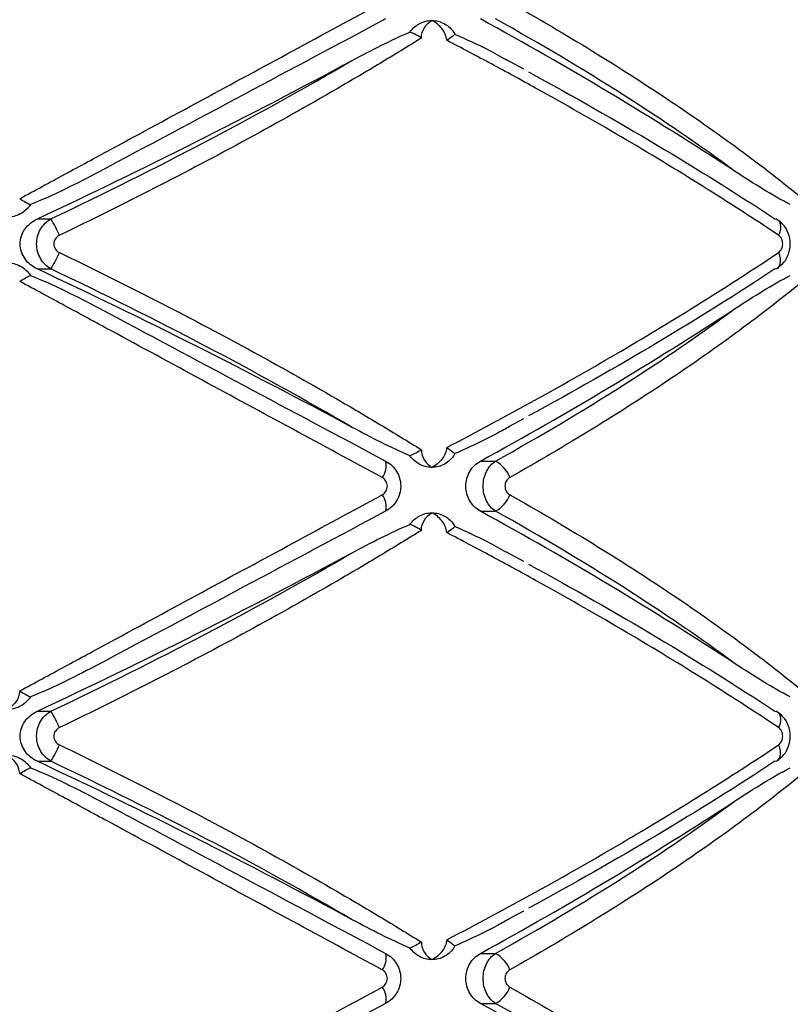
# Paper-space layout '_Frontal' of a CAD drawing. Header units: millimetres. Extents: x -255 to 145, y -320 to 324.
# Tile 8 of 18: x -54 to -13, y -114 to -62. Entities that reach past the tile are written whole.
import ezdxf

# ---------------------------------------------------------------- set-up
doc = ezdxf.new("R2010")
doc.units = ezdxf.units.MM

psp = doc.layouts.new('_Frontal')

# ---------------------------------------------------------------- linework, layer by layer
at = {"color": 7, "linetype": 'Continuous', "lineweight": 25}
for p, q in [((-27.27, -64.463), (-28.183, -63.965)), ((-52.967, -72.368), (-52.248, -72.368)), ((-52.967, -75.015), (-52.248, -75.015)), ((-28.02, -83.325), (-27.27, -82.919)), ((-29.553, -85.16), (-28.754, -85.16)), ((-29.553, -87.807), (-28.754, -87.807)), ((-27.27, -90.463), (-28.183, -89.965)), ((-52.967, -98.368), (-52.248, -98.368)), ((-52.967, -101.015), (-52.248, -101.015)), ((-28.02, -109.325), (-27.27, -108.919)), ((-29.553, -111.16), (-28.754, -111.16)), ((-29.553, -113.807), (-28.754, -113.807))]:
    psp.add_line(p, q, dxfattribs=at)
at = {"color": 7, "linetype": 'Continuous', "lineweight": 25, "flags": 128}
for points in [[(-13.992, -72.368), (-13.892, -72.392), (-13.81, -72.447), (-13.748, -72.529), (-13.71, -72.637), (-13.696, -72.767), (-13.706, -72.914), (-13.741, -73.072), (-13.799, -73.237)], [(-13.992, -75.015), (-13.892, -74.991), (-13.849, -74.967)], [(-13.992, -98.368), (-13.892, -98.392), (-13.81, -98.447), (-13.748, -98.529), (-13.71, -98.637), (-13.696, -98.767), (-13.706, -98.914), (-13.741, -99.072), (-13.799, -99.237)], [(-13.992, -101.015), (-13.892, -100.991), (-13.849, -100.967)]]:
    psp.add_lwpolyline(points, dxfattribs=at)
at = {"color": 8, "linetype": 'Continuous', "lineweight": 25, "flags": 128}
for points in [[(-13.849, -74.967), (-13.81, -74.936), (-13.748, -74.853), (-13.71, -74.745), (-13.696, -74.615), (-13.706, -74.469), (-13.741, -74.31), (-13.799, -74.145)], [(-13.849, -100.967), (-13.81, -100.936), (-13.748, -100.853), (-13.71, -100.745), (-13.696, -100.615), (-13.706, -100.469), (-13.741, -100.31), (-13.799, -100.145)]]:
    psp.add_lwpolyline(points, dxfattribs=at)
at = {"color": 7, "linetype": 'Continuous', "lineweight": 25}
for centre, radius, start, end in [((-126.893, -239.642), 202.732, 56.86516, 61.30517), ((-194.297, 229.4), 333.223, 295.09563, 298.29826), ((-60.398, -77.123), 9.436, 24.3163, 30.2588), ((-60.398, -70.26), 9.436, 329.7412, 335.6837), ((-194.297, -376.782), 333.223, 61.70174, 64.90437), ((-126.893, 92.674), 202.732, 298.69483, 303.13484), ((-35.535, -85.414), 1.004, 322.1599, 14.6145), ((-29.566, -86.622), 1.672, 20.7497, 60.9383), ((-35.535, -87.554), 1.004, 345.3855, 37.8401), ((-29.566, -86.345), 1.672, 299.0617, 339.2503), ((-126.893, -265.642), 202.732, 56.86516, 61.30517), ((-194.297, 203.4), 333.223, 295.09563, 298.29826), ((-60.398, -103.123), 9.436, 24.3163, 30.2588), ((-60.398, -96.26), 9.436, 329.7412, 335.6837), ((-194.297, -402.782), 333.223, 61.70174, 64.90437), ((-126.893, 66.674), 202.732, 298.69483, 303.13484), ((-35.535, -111.414), 1.004, 322.1599, 14.6145), ((-29.566, -112.622), 1.672, 20.7497, 60.9383), ((-35.535, -113.554), 1.004, 345.3855, 37.8401), ((-29.566, -112.345), 1.672, 299.0617, 339.2503), ((-126.893, -291.642), 202.732, 56.86516, 61.30517)]:
    psp.add_arc(centre, radius, start, end, dxfattribs=at)
for points, knots in [([(-53.901, -71.302), (-53.111, -70.874), (-52.316, -70.444), (-50.717, -69.579), (-49.912, -69.144), (-47.495, -67.836), (-45.884, -66.964), (-42.672, -65.227), (-41.067, -64.359), (-37.883, -62.637), (-36.302, -61.782), (-34.742, -60.938)], [0, 0, 0, 0, 0.125, 0.125, 0.25, 0.25, 0.5, 0.5, 0.75, 0.75, 1, 1, 1, 1]), ([(-28.002, -60.938), (-26.503, -61.785), (-25.044, -62.643), (-22.239, -64.363), (-20.891, -65.227), (-18.302, -66.959), (-17.062, -67.828), (-15.285, -69.136), (-14.706, -69.574), (-13.588, -70.442), (-13.047, -70.873), (-12.524, -71.302)], [0, 0, 0, 0, 0.25, 0.25, 0.5, 0.5, 0.75, 0.75, 0.875, 0.875, 1, 1, 1, 1]), ([(-34.563, -61.807), (-37.045, -63.131), (-39.547, -64.465), (-44.59, -67.155), (-47.131, -68.51), (-49.693, -69.877)], [0, 0, 0, 0, 0.5, 0.5, 1, 1, 1, 1]), ([(-16.078, -69.877), (-17.923, -68.51), (-19.906, -67.155), (-24.133, -64.465), (-26.377, -63.131), (-28.754, -61.807)], [0, 0, 0, 0, 0.5, 0.5, 1, 1, 1, 1]), ([(-32.794, -62.068), (-32.69, -62.01), (-32.58, -61.966), (-32.353, -61.907), (-32.235, -61.891), (-32.118, -61.891)], [0, 0, 0, 0, 0.5, 0.5, 1, 1, 1, 1]), ([(-32.671, -62.818), (-32.671, -62.62), (-32.614, -62.433), (-32.418, -62.115), (-32.28, -61.985), (-32.118, -61.891)], [0, 0, 0, 0, 0.5, 0.5, 1, 1, 1, 1]), ([(-31.339, -62.936), (-31.359, -62.717), (-31.454, -62.503), (-31.732, -62.142), (-31.916, -61.994), (-32.118, -61.891)], [0, 0, 0, 0, 0.5, 0.5, 1, 1, 1, 1]), ([(-32.118, -61.891), (-32.002, -61.891), (-31.886, -61.906), (-31.659, -61.966), (-31.55, -62.01), (-31.446, -62.068)], [0, 0, 0, 0, 0.5, 0.5, 1, 1, 1, 1]), ([(-31.446, -62.068), (-31.346, -62.124), (-31.247, -62.196), (-31.059, -62.379), (-30.972, -62.488), (-30.899, -62.615)], [0, 0, 0, 0, 0.5, 0.5, 1, 1, 1, 1]), ([(-32.671, -62.818), (-33.386, -63.262), (-34.116, -63.708), (-35.604, -64.601), (-36.363, -65.049), (-38.668, -66.387), (-40.24, -67.27), (-43.451, -69.018), (-45.092, -69.884), (-48.415, -71.583), (-50.1, -72.42), (-51.799, -73.237)], [0, 0, 0, 0, 0.125, 0.125, 0.25, 0.25, 0.5, 0.5, 0.75, 0.75, 1, 1, 1, 1]), ([(-36.329, -64.001), (-35.827, -63.73), (-35.323, -63.467), (-34.308, -62.964), (-33.797, -62.724), (-33.28, -62.506)], [0, 0, 0, 0, 0.5, 0.5, 1, 1, 1, 1]), ([(-30.899, -62.615), (-30.325, -62.871), (-29.395, -63.284), (-28.519, -63.778), (-28.184, -63.967)], [0, 0, 0, 0, 0.618325, 1, 1, 1, 1]), ([(-13.799, -73.237), (-15.097, -72.37), (-16.449, -71.497), (-19.225, -69.761), (-20.653, -68.896), (-23.587, -67.174), (-25.092, -66.316), (-27.411, -65.033), (-28.191, -64.608), (-29.759, -63.767), (-30.547, -63.35), (-31.339, -62.936)], [0, 0, 0, 0, 0.25, 0.25, 0.5, 0.5, 0.75, 0.75, 0.875, 0.875, 1, 1, 1, 1]), ([(-52.248, -72.368), (-49.442, -71.036), (-46.712, -69.673), (-41.404, -66.885), (-38.825, -65.46), (-36.329, -64.001)], [0, 0, 0, 0, 0.5, 0.5, 1, 1, 1, 1]), ([(-27.016, -64.607), (-24.652, -65.89), (-22.386, -67.179), (-18.045, -69.766), (-15.97, -71.064), (-13.992, -72.368)], [0, 0, 0, 0, 0.5, 0.5, 1, 1, 1, 1]), ([(-49.693, -69.877), (-50.286, -70.193), (-50.884, -70.5), (-52.096, -71.085), (-52.708, -71.363), (-53.333, -71.615)], [0, 0, 0, 0, 0.5, 0.5, 1, 1, 1, 1]), ([(-13.18, -71.615), (-13.667, -71.363), (-14.149, -71.085), (-15.114, -70.5), (-15.595, -70.193), (-16.078, -69.877)], [0, 0, 0, 0, 0.5, 0.5, 1, 1, 1, 1]), ([(-53.333, -71.615), (-53.402, -71.718), (-53.482, -71.811), (-53.664, -71.977), (-53.766, -72.049), (-53.876, -72.107)], [0, 0, 0, 0, 0.5, 0.5, 1, 1, 1, 1]), ([(-53.876, -72.107), (-53.985, -72.166), (-54.099, -72.209), (-54.336, -72.269), (-54.46, -72.284), (-54.582, -72.284)], [0, 0, 0, 0, 0.5, 0.5, 1, 1, 1, 1]), ([(-52.967, -75.015), (-53.096, -74.955), (-53.215, -74.88), (-53.434, -74.703), (-53.533, -74.599), (-53.695, -74.371), (-53.762, -74.243), (-53.851, -73.976), (-53.874, -73.836), (-53.875, -73.411), (-53.781, -73.133), (-53.452, -72.669), (-53.225, -72.489), (-52.967, -72.368)], [0, 0, 0, 0, 0.125, 0.125, 0.25, 0.25, 0.375, 0.375, 0.5, 0.5, 0.75, 0.75, 1, 1, 1, 1]), ([(-52.248, -75.015), (-52.362, -74.951), (-52.465, -74.873), (-52.651, -74.688), (-52.732, -74.581), (-52.864, -74.352), (-52.917, -74.225), (-52.986, -73.965), (-53.004, -73.829), (-53.004, -73.421), (-52.933, -73.152), (-52.667, -72.686), (-52.475, -72.495), (-52.248, -72.368)], [0, 0, 0, 0, 0.125, 0.125, 0.25, 0.25, 0.375, 0.375, 0.5, 0.5, 0.75, 0.75, 1, 1, 1, 1]), ([(-13.851, -74.961), (-13.733, -74.869), (-13.482, -74.674), (-13.246, -74.221), (-13.151, -73.677), (-13.256, -73.121), (-13.527, -72.647), (-13.805, -72.458), (-13.936, -72.37)], [0, 0, 0, 0, 0.145945, 0.308791, 0.483876, 0.672673, 0.846125, 1, 1, 1, 1]), ([(-51.799, -73.237), (-51.887, -73.279), (-51.962, -73.342), (-52.071, -73.502), (-52.101, -73.596), (-52.101, -73.788), (-52.07, -73.884), (-51.962, -74.041), (-51.886, -74.104), (-51.799, -74.145)], [0, 0, 0, 0, 0.25, 0.25, 0.5, 0.5, 0.75, 0.75, 1, 1, 1, 1]), ([(-13.799, -74.145), (-13.733, -74.101), (-13.678, -74.035), (-13.602, -73.876), (-13.582, -73.784), (-13.582, -73.599), (-13.602, -73.506), (-13.678, -73.348), (-13.733, -73.281), (-13.799, -73.237)], [0, 0, 0, 0, 0.25, 0.25, 0.5, 0.5, 0.75, 0.75, 1, 1, 1, 1]), ([(-51.799, -74.145), (-50.094, -74.966), (-48.4, -75.807), (-45.078, -77.506), (-43.449, -78.366), (-40.251, -80.107), (-38.683, -80.987), (-36.379, -82.325), (-35.617, -82.774), (-34.122, -83.671), (-33.389, -84.119), (-32.671, -84.565)], [0, 0, 0, 0, 0.25, 0.25, 0.5, 0.5, 0.75, 0.75, 0.875, 0.875, 1, 1, 1, 1]), ([(-31.339, -84.446), (-29.758, -83.622), (-28.193, -82.781), (-25.106, -81.075), (-23.595, -80.214), (-20.655, -78.487), (-19.222, -77.619), (-16.44, -75.88), (-15.094, -75.011), (-13.799, -74.145)], [0, 0, 0, 0, 0.25, 0.25, 0.5, 0.5, 0.75, 0.75, 1, 1, 1, 1]), ([(-54.582, -74.684), (-54.46, -74.684), (-54.337, -74.699), (-54.099, -74.758), (-53.985, -74.802), (-53.876, -74.86)], [0, 0, 0, 0, 0.5, 0.5, 1, 1, 1, 1]), ([(-53.876, -74.86), (-53.766, -74.919), (-53.666, -74.99), (-53.484, -75.155), (-53.402, -75.249), (-53.333, -75.353)], [0, 0, 0, 0, 0.5, 0.5, 1, 1, 1, 1]), ([(-53.333, -75.353), (-52.708, -75.604), (-52.096, -75.883), (-50.884, -76.468), (-50.286, -76.775), (-49.693, -77.091)], [0, 0, 0, 0, 0.5, 0.5, 1, 1, 1, 1]), ([(-36.329, -83.382), (-38.825, -81.923), (-41.404, -80.498), (-46.712, -77.709), (-49.442, -76.346), (-52.248, -75.015)], [0, 0, 0, 0, 0.5, 0.5, 1, 1, 1, 1]), ([(-13.992, -75.015), (-15.97, -76.318), (-18.045, -77.617), (-22.386, -80.204), (-24.652, -81.492), (-27.016, -82.776)], [0, 0, 0, 0, 0.5, 0.5, 1, 1, 1, 1]), ([(-16.078, -77.091), (-15.595, -76.775), (-15.113, -76.468), (-14.149, -75.883), (-13.667, -75.604), (-13.18, -75.353)], [0, 0, 0, 0, 0.5, 0.5, 1, 1, 1, 1]), ([(-34.742, -86.03), (-36.307, -85.183), (-37.894, -84.324), (-41.075, -82.604), (-42.671, -81.741), (-45.873, -80.009), (-47.48, -79.14), (-49.899, -77.831), (-50.707, -77.394), (-52.311, -76.526), (-53.108, -76.095), (-53.901, -75.666)], [0, 0, 0, 0, 0.25, 0.25, 0.5, 0.5, 0.75, 0.75, 0.875, 0.875, 1, 1, 1, 1]), ([(-12.524, -75.666), (-13.045, -76.093), (-13.585, -76.523), (-14.699, -77.388), (-15.275, -77.824), (-17.051, -79.132), (-18.294, -80.003), (-20.89, -81.741), (-22.246, -82.609), (-25.055, -84.331), (-26.508, -85.186), (-28.002, -86.03)], [0, 0, 0, 0, 0.125, 0.125, 0.25, 0.25, 0.5, 0.5, 0.75, 0.75, 1, 1, 1, 1]), ([(-49.693, -77.091), (-47.131, -78.457), (-44.59, -79.813), (-39.547, -82.502), (-37.045, -83.837), (-34.563, -85.16)], [0, 0, 0, 0, 0.5, 0.5, 1, 1, 1, 1]), ([(-28.754, -85.16), (-26.377, -83.837), (-24.133, -82.502), (-19.906, -79.813), (-17.923, -78.457), (-16.078, -77.091)], [0, 0, 0, 0, 0.5, 0.5, 1, 1, 1, 1]), ([(-33.28, -84.877), (-33.797, -84.659), (-34.308, -84.419), (-35.322, -83.916), (-35.827, -83.652), (-36.329, -83.382)], [0, 0, 0, 0, 0.5, 0.5, 1, 1, 1, 1]), ([(-28.016, -83.334), (-28.225, -83.452), (-29.153, -83.978), (-30.137, -84.423), (-30.899, -84.767)], [0, 0, 0, 0, 0.224839, 1, 1, 1, 1]), ([(-32.671, -84.565), (-32.671, -84.763), (-32.613, -84.95), (-32.418, -85.267), (-32.28, -85.397), (-32.118, -85.491)], [0, 0, 0, 0, 0.5, 0.5, 1, 1, 1, 1]), ([(-31.339, -84.446), (-31.359, -84.665), (-31.454, -84.88), (-31.732, -85.24), (-31.916, -85.388), (-32.118, -85.491)], [0, 0, 0, 0, 0.5, 0.5, 1, 1, 1, 1]), ([(-31.339, -84.446), (-31.241, -84.509), (-31.152, -84.572), (-31.002, -84.684), (-30.942, -84.732), (-30.899, -84.767)], [0, 0, 0, 0, 0.5, 0.5, 1, 1, 1, 1]), ([(-34.563, -85.16), (-34.443, -85.224), (-34.335, -85.303), (-34.139, -85.489), (-34.053, -85.595), (-33.915, -85.826), (-33.86, -85.952), (-33.788, -86.212), (-33.769, -86.347), (-33.769, -86.753), (-33.843, -87.022), (-34.122, -87.487), (-34.323, -87.679), (-34.563, -87.807)], [0, 0, 0, 0, 0.125, 0.125, 0.25, 0.25, 0.375, 0.375, 0.5, 0.5, 0.75, 0.75, 1, 1, 1, 1]), ([(-30.899, -84.767), (-30.972, -84.895), (-31.059, -85.004), (-31.247, -85.186), (-31.346, -85.258), (-31.446, -85.315)], [0, 0, 0, 0, 0.5, 0.5, 1, 1, 1, 1]), ([(-29.553, -87.807), (-29.667, -87.745), (-29.771, -87.668), (-29.961, -87.485), (-30.045, -87.379), (-30.181, -87.149), (-30.236, -87.022), (-30.308, -86.76), (-30.327, -86.622), (-30.327, -86.21), (-30.252, -85.939), (-29.977, -85.474), (-29.781, -85.286), (-29.553, -85.16)], [0, 0, 0, 0, 0.125, 0.125, 0.25, 0.25, 0.375, 0.375, 0.5, 0.5, 0.75, 0.75, 1, 1, 1, 1]), ([(-28.754, -87.807), (-28.853, -87.743), (-28.943, -87.665), (-29.106, -87.479), (-29.177, -87.372), (-29.292, -87.142), (-29.337, -87.015), (-29.397, -86.756), (-29.412, -86.62), (-29.413, -86.214), (-29.351, -85.945), (-29.12, -85.481), (-28.953, -85.288), (-28.754, -85.16)], [0, 0, 0, 0, 0.125, 0.125, 0.25, 0.25, 0.375, 0.375, 0.5, 0.5, 0.75, 0.75, 1, 1, 1, 1]), ([(-32.118, -85.491), (-32.235, -85.491), (-32.352, -85.476), (-32.58, -85.417), (-32.69, -85.373), (-32.794, -85.315)], [0, 0, 0, 0, 0.5, 0.5, 1, 1, 1, 1]), ([(-31.446, -85.315), (-31.55, -85.373), (-31.659, -85.417), (-31.884, -85.476), (-32.002, -85.491), (-32.118, -85.491)], [0, 0, 0, 0, 0.5, 0.5, 1, 1, 1, 1]), ([(-34.742, -86.938), (-34.662, -86.895), (-34.594, -86.829), (-34.499, -86.67), (-34.473, -86.577), (-34.473, -86.39), (-34.5, -86.296), (-34.594, -86.138), (-34.662, -86.073), (-34.742, -86.03)], [0, 0, 0, 0, 0.25, 0.25, 0.5, 0.5, 0.75, 0.75, 1, 1, 1, 1]), ([(-28.002, -86.03), (-28.079, -86.073), (-28.144, -86.138), (-28.235, -86.298), (-28.259, -86.391), (-28.259, -86.578), (-28.234, -86.671), (-28.144, -86.829), (-28.079, -86.895), (-28.002, -86.938)], [0, 0, 0, 0, 0.25, 0.25, 0.5, 0.5, 0.75, 0.75, 1, 1, 1, 1]), ([(-53.901, -97.302), (-53.111, -96.874), (-52.316, -96.444), (-50.717, -95.579), (-49.912, -95.144), (-47.495, -93.836), (-45.884, -92.964), (-42.672, -91.227), (-41.067, -90.359), (-37.883, -88.637), (-36.302, -87.782), (-34.742, -86.938)], [0, 0, 0, 0, 0.125, 0.125, 0.25, 0.25, 0.5, 0.5, 0.75, 0.75, 1, 1, 1, 1]), ([(-28.002, -86.938), (-26.503, -87.785), (-25.044, -88.643), (-22.239, -90.363), (-20.891, -91.227), (-18.302, -92.959), (-17.062, -93.828), (-15.285, -95.136), (-14.706, -95.574), (-13.588, -96.442), (-13.047, -96.873), (-12.524, -97.302)], [0, 0, 0, 0, 0.25, 0.25, 0.5, 0.5, 0.75, 0.75, 0.875, 0.875, 1, 1, 1, 1]), ([(-34.563, -87.807), (-37.045, -89.131), (-39.547, -90.465), (-44.59, -93.155), (-47.131, -94.51), (-49.693, -95.877)], [0, 0, 0, 0, 0.5, 0.5, 1, 1, 1, 1]), ([(-16.078, -95.877), (-17.923, -94.51), (-19.906, -93.155), (-24.133, -90.465), (-26.377, -89.131), (-28.754, -87.807)], [0, 0, 0, 0, 0.5, 0.5, 1, 1, 1, 1]), ([(-32.794, -88.068), (-32.69, -88.01), (-32.58, -87.966), (-32.353, -87.907), (-32.235, -87.891), (-32.118, -87.891)], [0, 0, 0, 0, 0.5, 0.5, 1, 1, 1, 1]), ([(-32.671, -88.818), (-32.671, -88.62), (-32.614, -88.433), (-32.418, -88.115), (-32.28, -87.985), (-32.118, -87.891)], [0, 0, 0, 0, 0.5, 0.5, 1, 1, 1, 1]), ([(-31.339, -88.936), (-31.359, -88.717), (-31.454, -88.503), (-31.732, -88.142), (-31.916, -87.994), (-32.118, -87.891)], [0, 0, 0, 0, 0.5, 0.5, 1, 1, 1, 1]), ([(-32.118, -87.891), (-32.002, -87.891), (-31.886, -87.906), (-31.659, -87.966), (-31.55, -88.01), (-31.446, -88.068)], [0, 0, 0, 0, 0.5, 0.5, 1, 1, 1, 1]), ([(-31.446, -88.068), (-31.346, -88.124), (-31.247, -88.196), (-31.059, -88.379), (-30.972, -88.488), (-30.899, -88.615)], [0, 0, 0, 0, 0.5, 0.5, 1, 1, 1, 1]), ([(-32.671, -88.818), (-33.386, -89.262), (-34.116, -89.708), (-35.604, -90.601), (-36.363, -91.049), (-38.668, -92.387), (-40.24, -93.27), (-43.451, -95.018), (-45.092, -95.884), (-48.415, -97.583), (-50.1, -98.42), (-51.799, -99.237)], [0, 0, 0, 0, 0.125, 0.125, 0.25, 0.25, 0.5, 0.5, 0.75, 0.75, 1, 1, 1, 1]), ([(-36.329, -90.001), (-35.827, -89.73), (-35.323, -89.467), (-34.308, -88.964), (-33.797, -88.724), (-33.28, -88.506)], [0, 0, 0, 0, 0.5, 0.5, 1, 1, 1, 1]), ([(-30.899, -88.615), (-30.325, -88.871), (-29.395, -89.284), (-28.519, -89.778), (-28.184, -89.967)], [0, 0, 0, 0, 0.618325, 1, 1, 1, 1]), ([(-13.799, -99.237), (-15.097, -98.37), (-16.449, -97.497), (-19.225, -95.761), (-20.653, -94.896), (-23.587, -93.174), (-25.092, -92.316), (-27.411, -91.033), (-28.191, -90.608), (-29.759, -89.767), (-30.547, -89.35), (-31.339, -88.936)], [0, 0, 0, 0, 0.25, 0.25, 0.5, 0.5, 0.75, 0.75, 0.875, 0.875, 1, 1, 1, 1]), ([(-52.248, -98.368), (-49.442, -97.036), (-46.712, -95.673), (-41.404, -92.885), (-38.825, -91.46), (-36.329, -90.001)], [0, 0, 0, 0, 0.5, 0.5, 1, 1, 1, 1]), ([(-27.016, -90.607), (-24.652, -91.89), (-22.386, -93.179), (-18.045, -95.766), (-15.97, -97.064), (-13.992, -98.368)], [0, 0, 0, 0, 0.5, 0.5, 1, 1, 1, 1]), ([(-49.693, -95.877), (-50.286, -96.193), (-50.884, -96.5), (-52.096, -97.085), (-52.708, -97.363), (-53.333, -97.615)], [0, 0, 0, 0, 0.5, 0.5, 1, 1, 1, 1]), ([(-13.18, -97.615), (-13.667, -97.363), (-14.149, -97.085), (-15.114, -96.5), (-15.595, -96.193), (-16.078, -95.877)], [0, 0, 0, 0, 0.5, 0.5, 1, 1, 1, 1]), ([(-53.901, -97.302), (-53.91, -97.508), (-53.985, -97.707), (-54.226, -98.045), (-54.392, -98.185), (-54.582, -98.284)], [0, 0, 0, 0, 0.5, 0.5, 1, 1, 1, 1]), ([(-53.333, -97.615), (-53.402, -97.718), (-53.482, -97.811), (-53.664, -97.977), (-53.766, -98.049), (-53.876, -98.107)], [0, 0, 0, 0, 0.5, 0.5, 1, 1, 1, 1]), ([(-53.876, -98.107), (-53.985, -98.166), (-54.099, -98.209), (-54.336, -98.269), (-54.46, -98.284), (-54.582, -98.284)], [0, 0, 0, 0, 0.5, 0.5, 1, 1, 1, 1]), ([(-52.967, -101.015), (-53.096, -100.955), (-53.215, -100.88), (-53.434, -100.703), (-53.533, -100.599), (-53.695, -100.371), (-53.762, -100.243), (-53.851, -99.976), (-53.874, -99.836), (-53.875, -99.411), (-53.781, -99.133), (-53.452, -98.669), (-53.225, -98.489), (-52.967, -98.368)], [0, 0, 0, 0, 0.125, 0.125, 0.25, 0.25, 0.375, 0.375, 0.5, 0.5, 0.75, 0.75, 1, 1, 1, 1]), ([(-52.248, -101.015), (-52.362, -100.951), (-52.465, -100.873), (-52.651, -100.688), (-52.732, -100.581), (-52.864, -100.352), (-52.917, -100.225), (-52.986, -99.965), (-53.004, -99.829), (-53.004, -99.421), (-52.933, -99.152), (-52.667, -98.686), (-52.475, -98.495), (-52.248, -98.368)], [0, 0, 0, 0, 0.125, 0.125, 0.25, 0.25, 0.375, 0.375, 0.5, 0.5, 0.75, 0.75, 1, 1, 1, 1]), ([(-13.851, -100.961), (-13.733, -100.869), (-13.482, -100.674), (-13.246, -100.221), (-13.151, -99.677), (-13.256, -99.121), (-13.527, -98.647), (-13.805, -98.458), (-13.936, -98.37)], [0, 0, 0, 0, 0.145945, 0.308791, 0.483876, 0.672673, 0.846125, 1, 1, 1, 1]), ([(-51.799, -99.237), (-51.887, -99.279), (-51.962, -99.342), (-52.071, -99.502), (-52.101, -99.596), (-52.101, -99.788), (-52.07, -99.884), (-51.962, -100.041), (-51.886, -100.104), (-51.799, -100.145)], [0, 0, 0, 0, 0.25, 0.25, 0.5, 0.5, 0.75, 0.75, 1, 1, 1, 1]), ([(-13.799, -100.145), (-13.733, -100.101), (-13.678, -100.035), (-13.602, -99.876), (-13.582, -99.784), (-13.582, -99.599), (-13.602, -99.506), (-13.678, -99.348), (-13.733, -99.281), (-13.799, -99.237)], [0, 0, 0, 0, 0.25, 0.25, 0.5, 0.5, 0.75, 0.75, 1, 1, 1, 1]), ([(-51.799, -100.145), (-50.094, -100.966), (-48.4, -101.807), (-45.078, -103.506), (-43.449, -104.366), (-40.251, -106.107), (-38.683, -106.987), (-36.379, -108.325), (-35.617, -108.774), (-34.122, -109.671), (-33.389, -110.119), (-32.671, -110.565)], [0, 0, 0, 0, 0.25, 0.25, 0.5, 0.5, 0.75, 0.75, 0.875, 0.875, 1, 1, 1, 1]), ([(-31.339, -110.446), (-29.758, -109.622), (-28.193, -108.781), (-25.106, -107.075), (-23.595, -106.214), (-20.655, -104.487), (-19.222, -103.619), (-16.44, -101.88), (-15.094, -101.011), (-13.799, -100.145)], [0, 0, 0, 0, 0.25, 0.25, 0.5, 0.5, 0.75, 0.75, 1, 1, 1, 1]), ([(-53.901, -101.666), (-53.91, -101.46), (-53.985, -101.261), (-54.226, -100.922), (-54.392, -100.783), (-54.582, -100.684)], [0, 0, 0, 0, 0.5, 0.5, 1, 1, 1, 1]), ([(-54.582, -100.684), (-54.46, -100.684), (-54.337, -100.699), (-54.099, -100.758), (-53.985, -100.802), (-53.876, -100.86)], [0, 0, 0, 0, 0.5, 0.5, 1, 1, 1, 1]), ([(-53.876, -100.86), (-53.766, -100.919), (-53.666, -100.99), (-53.484, -101.155), (-53.402, -101.249), (-53.333, -101.353)], [0, 0, 0, 0, 0.5, 0.5, 1, 1, 1, 1]), ([(-53.333, -101.353), (-52.708, -101.604), (-52.096, -101.883), (-50.884, -102.468), (-50.286, -102.775), (-49.693, -103.091)], [0, 0, 0, 0, 0.5, 0.5, 1, 1, 1, 1]), ([(-36.329, -109.382), (-38.825, -107.923), (-41.404, -106.498), (-46.712, -103.709), (-49.442, -102.346), (-52.248, -101.015)], [0, 0, 0, 0, 0.5, 0.5, 1, 1, 1, 1]), ([(-13.992, -101.015), (-15.97, -102.318), (-18.045, -103.617), (-22.386, -106.204), (-24.652, -107.492), (-27.016, -108.776)], [0, 0, 0, 0, 0.5, 0.5, 1, 1, 1, 1]), ([(-16.078, -103.091), (-15.595, -102.775), (-15.113, -102.468), (-14.149, -101.883), (-13.667, -101.604), (-13.18, -101.353)], [0, 0, 0, 0, 0.5, 0.5, 1, 1, 1, 1]), ([(-34.742, -112.03), (-36.307, -111.183), (-37.894, -110.324), (-41.075, -108.604), (-42.671, -107.741), (-45.873, -106.009), (-47.48, -105.14), (-49.899, -103.831), (-50.707, -103.394), (-52.311, -102.526), (-53.108, -102.095), (-53.901, -101.666)], [0, 0, 0, 0, 0.25, 0.25, 0.5, 0.5, 0.75, 0.75, 0.875, 0.875, 1, 1, 1, 1]), ([(-12.524, -101.666), (-13.045, -102.093), (-13.585, -102.523), (-14.699, -103.388), (-15.275, -103.824), (-17.051, -105.132), (-18.294, -106.003), (-20.89, -107.741), (-22.246, -108.609), (-25.055, -110.331), (-26.508, -111.186), (-28.002, -112.03)], [0, 0, 0, 0, 0.125, 0.125, 0.25, 0.25, 0.5, 0.5, 0.75, 0.75, 1, 1, 1, 1]), ([(-49.693, -103.091), (-47.131, -104.457), (-44.59, -105.813), (-39.547, -108.502), (-37.045, -109.837), (-34.563, -111.16)], [0, 0, 0, 0, 0.5, 0.5, 1, 1, 1, 1]), ([(-28.754, -111.16), (-26.377, -109.837), (-24.133, -108.502), (-19.906, -105.813), (-17.923, -104.457), (-16.078, -103.091)], [0, 0, 0, 0, 0.5, 0.5, 1, 1, 1, 1]), ([(-33.28, -110.877), (-33.797, -110.659), (-34.308, -110.419), (-35.322, -109.916), (-35.827, -109.652), (-36.329, -109.382)], [0, 0, 0, 0, 0.5, 0.5, 1, 1, 1, 1]), ([(-28.016, -109.334), (-28.225, -109.452), (-29.153, -109.978), (-30.137, -110.423), (-30.899, -110.767)], [0, 0, 0, 0, 0.224839, 1, 1, 1, 1]), ([(-32.671, -110.565), (-32.671, -110.763), (-32.613, -110.95), (-32.418, -111.267), (-32.28, -111.397), (-32.118, -111.491)], [0, 0, 0, 0, 0.5, 0.5, 1, 1, 1, 1]), ([(-31.339, -110.446), (-31.359, -110.665), (-31.454, -110.88), (-31.732, -111.24), (-31.916, -111.388), (-32.118, -111.491)], [0, 0, 0, 0, 0.5, 0.5, 1, 1, 1, 1]), ([(-31.339, -110.446), (-31.241, -110.509), (-31.152, -110.572), (-31.002, -110.684), (-30.942, -110.732), (-30.899, -110.767)], [0, 0, 0, 0, 0.5, 0.5, 1, 1, 1, 1]), ([(-34.563, -111.16), (-34.443, -111.224), (-34.335, -111.303), (-34.139, -111.489), (-34.053, -111.595), (-33.915, -111.826), (-33.86, -111.952), (-33.788, -112.212), (-33.769, -112.347), (-33.769, -112.753), (-33.843, -113.022), (-34.122, -113.487), (-34.323, -113.679), (-34.563, -113.807)], [0, 0, 0, 0, 0.125, 0.125, 0.25, 0.25, 0.375, 0.375, 0.5, 0.5, 0.75, 0.75, 1, 1, 1, 1]), ([(-30.899, -110.767), (-30.972, -110.895), (-31.059, -111.004), (-31.247, -111.186), (-31.346, -111.258), (-31.446, -111.315)], [0, 0, 0, 0, 0.5, 0.5, 1, 1, 1, 1]), ([(-29.553, -113.807), (-29.667, -113.745), (-29.771, -113.668), (-29.961, -113.485), (-30.045, -113.379), (-30.181, -113.149), (-30.236, -113.022), (-30.308, -112.76), (-30.327, -112.622), (-30.327, -112.21), (-30.252, -111.939), (-29.977, -111.474), (-29.781, -111.286), (-29.553, -111.16)], [0, 0, 0, 0, 0.125, 0.125, 0.25, 0.25, 0.375, 0.375, 0.5, 0.5, 0.75, 0.75, 1, 1, 1, 1]), ([(-28.754, -113.807), (-28.853, -113.743), (-28.943, -113.665), (-29.106, -113.479), (-29.177, -113.372), (-29.292, -113.142), (-29.337, -113.015), (-29.397, -112.756), (-29.412, -112.62), (-29.413, -112.214), (-29.351, -111.945), (-29.12, -111.481), (-28.953, -111.288), (-28.754, -111.16)], [0, 0, 0, 0, 0.125, 0.125, 0.25, 0.25, 0.375, 0.375, 0.5, 0.5, 0.75, 0.75, 1, 1, 1, 1]), ([(-32.118, -111.491), (-32.235, -111.491), (-32.352, -111.476), (-32.58, -111.417), (-32.69, -111.373), (-32.794, -111.315)], [0, 0, 0, 0, 0.5, 0.5, 1, 1, 1, 1]), ([(-31.446, -111.315), (-31.55, -111.373), (-31.659, -111.417), (-31.884, -111.476), (-32.002, -111.491), (-32.118, -111.491)], [0, 0, 0, 0, 0.5, 0.5, 1, 1, 1, 1]), ([(-34.742, -112.938), (-34.662, -112.895), (-34.594, -112.829), (-34.499, -112.67), (-34.473, -112.577), (-34.473, -112.39), (-34.5, -112.296), (-34.594, -112.138), (-34.662, -112.073), (-34.742, -112.03)], [0, 0, 0, 0, 0.25, 0.25, 0.5, 0.5, 0.75, 0.75, 1, 1, 1, 1]), ([(-28.002, -112.03), (-28.079, -112.073), (-28.144, -112.138), (-28.235, -112.298), (-28.259, -112.391), (-28.259, -112.578), (-28.234, -112.671), (-28.144, -112.829), (-28.079, -112.895), (-28.002, -112.938)], [0, 0, 0, 0, 0.25, 0.25, 0.5, 0.5, 0.75, 0.75, 1, 1, 1, 1]), ([(-53.901, -123.302), (-53.111, -122.874), (-52.316, -122.444), (-50.717, -121.579), (-49.912, -121.144), (-47.495, -119.836), (-45.884, -118.964), (-42.672, -117.227), (-41.067, -116.359), (-37.883, -114.637), (-36.302, -113.782), (-34.742, -112.938)], [0, 0, 0, 0, 0.125, 0.125, 0.25, 0.25, 0.5, 0.5, 0.75, 0.75, 1, 1, 1, 1]), ([(-28.002, -112.938), (-26.503, -113.785), (-25.044, -114.643), (-22.239, -116.363), (-20.891, -117.227), (-18.302, -118.959), (-17.062, -119.828), (-15.285, -121.136), (-14.706, -121.574), (-13.588, -122.442), (-13.047, -122.873), (-12.524, -123.302)], [0, 0, 0, 0, 0.25, 0.25, 0.5, 0.5, 0.75, 0.75, 0.875, 0.875, 1, 1, 1, 1]), ([(-34.563, -113.807), (-37.045, -115.131), (-39.547, -116.465), (-44.59, -119.155), (-47.131, -120.51), (-49.693, -121.877)], [0, 0, 0, 0, 0.5, 0.5, 1, 1, 1, 1]), ([(-16.078, -121.877), (-17.923, -120.51), (-19.906, -119.155), (-24.133, -116.465), (-26.377, -115.131), (-28.754, -113.807)], [0, 0, 0, 0, 0.5, 0.5, 1, 1, 1, 1])]:
    psp.add_open_spline(points, degree=3, knots=knots, dxfattribs=at)
for points in [[(-33.28, -62.506), (-33.14, -62.306), (-32.968, -62.164), (-32.794, -62.068)], [(-32.671, -62.818), (-32.869, -62.695), (-33.082, -62.579), (-33.28, -62.506)], [(-31.339, -62.936), (-31.143, -62.811), (-30.985, -62.686), (-30.899, -62.615)], [(-53.901, -71.302), (-53.69, -71.425), (-53.49, -71.544), (-53.333, -71.615)], [(-53.901, -75.666), (-53.691, -75.543), (-53.49, -75.424), (-53.333, -75.353)], [(-32.671, -84.565), (-32.869, -84.688), (-33.082, -84.804), (-33.28, -84.877)], [(-32.794, -85.315), (-32.968, -85.219), (-33.14, -85.076), (-33.28, -84.877)], [(-33.28, -88.506), (-33.14, -88.306), (-32.968, -88.164), (-32.794, -88.068)], [(-32.671, -88.818), (-32.869, -88.695), (-33.082, -88.579), (-33.28, -88.506)], [(-31.339, -88.936), (-31.143, -88.811), (-30.985, -88.686), (-30.899, -88.615)], [(-53.901, -97.302), (-53.69, -97.425), (-53.49, -97.544), (-53.333, -97.615)], [(-53.901, -101.666), (-53.691, -101.543), (-53.49, -101.424), (-53.333, -101.353)], [(-32.671, -110.565), (-32.869, -110.688), (-33.082, -110.804), (-33.28, -110.877)], [(-32.794, -111.315), (-32.968, -111.219), (-33.14, -111.076), (-33.28, -110.877)]]:
    psp.add_open_spline(points, degree=3, dxfattribs=at)

doc.saveas('drawing.dxf')
